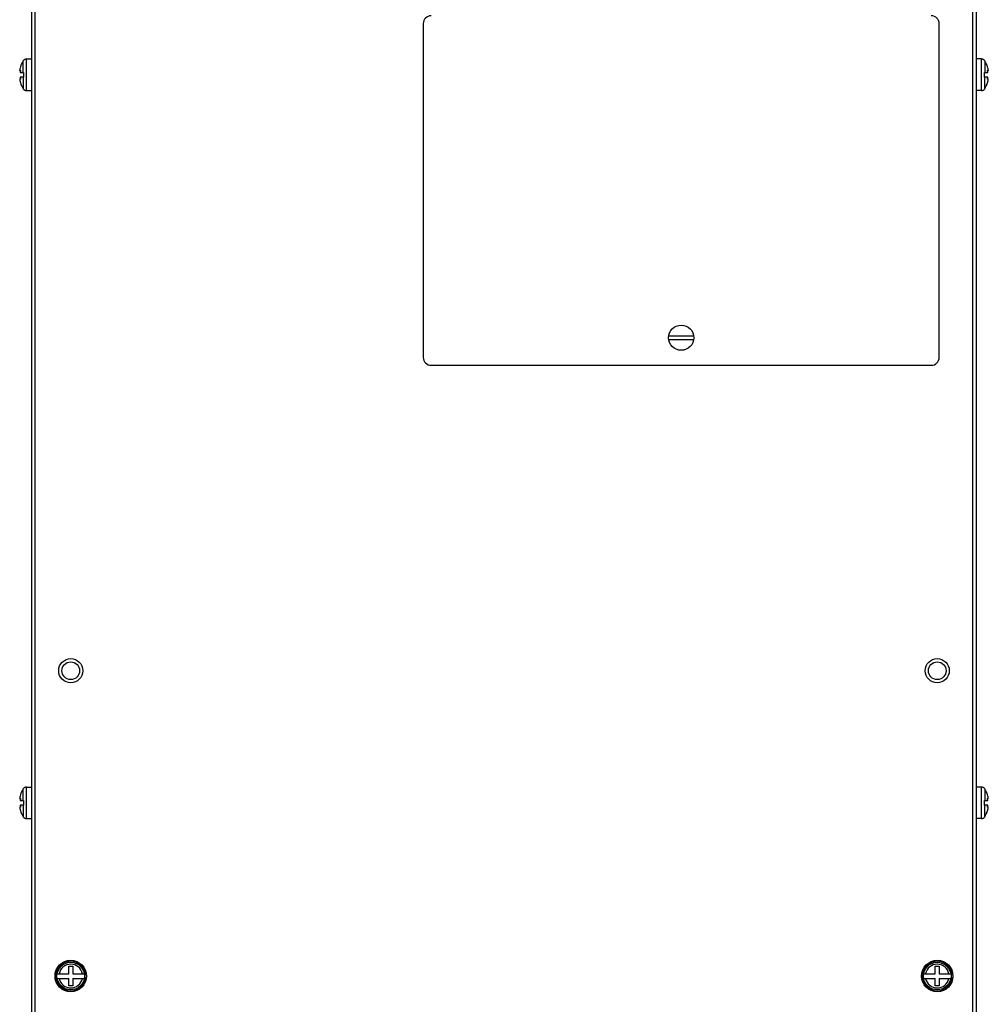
# Model space of a CAD drawing. Header units: millimetres. Extents: x 0 to 1800, y 0 to 1500.
# Tile 15 of 29: x 517 to 763, y 534 to 784. Entities that reach past the tile are written whole.
import ezdxf

# ---------------------------------------------------------------- set-up
doc = ezdxf.new("R2010")
doc.units = ezdxf.units.MM
doc.header["$LTSCALE"] = 99
doc.layers.get('0').update_dxf_attribs({"linetype": 'CONTINUOUS'})
doc.layers.add('002_AXIS', color=7, linetype='CONTINUOUS')
doc.layers.add('00_COMPONENTS', color=7, linetype='CONTINUOUS')

msp = doc.modelspace()

# ---------------------------------------------------------------- linework, layer by layer
at = {"color": 3, "linetype": 'CONTINUOUS'}
for p, q in [((521.46, 514.13), (521.46, 1020.13)), ((759.46, 514.13), (759.46, 1020.13)), ((619.96, 782.83), (619.96, 698.13)), ((750.96, 698.13), (750.96, 782.83)), ((621.96, 696.13), (748.96, 696.13))]:
    msp.add_line(p, q, dxfattribs=at)
at = {"color": 9, "linetype": 'CONTINUOUS'}
for p, q in [((518.41, 770.46), (518.41, 773.4)), ((519.25, 765.86), (519.25, 773.86)), ((761.67, 765.86), (761.67, 773.86)), ((762.51, 773.4), (762.51, 770.46)), ((517.66, 770.97), (517.59, 770.97)), ((763.26, 770.97), (763.33, 770.97)), ((517.66, 768.75), (517.59, 768.75)), ((518.41, 769.26), (518.41, 766.31)), ((762.51, 766.31), (762.51, 769.26)), ((763.26, 768.75), (763.33, 768.75)), ((518.41, 585.71), (518.41, 588.65)), ((519.25, 581.11), (519.25, 589.11)), ((761.67, 581.11), (761.67, 589.11)), ((762.51, 588.65), (762.51, 585.71)), ((517.66, 586.22), (517.59, 586.22)), ((763.26, 586.22), (763.33, 586.22)), ((517.66, 584), (517.59, 584)), ((518.41, 584.51), (518.41, 581.56)), ((762.51, 581.56), (762.51, 584.51)), ((763.26, 584), (763.33, 584))]:
    msp.add_line(p, q, dxfattribs=at)
at = {"color": 7, "linetype": 'CONTINUOUS'}
for p, q in [((517.52, 770.88), (517.68, 770.88)), ((517.68, 771.85), (517.59, 771.56)), ((517.6, 770.46), (518.46, 770.46)), ((517.68, 771.85), (517.68, 771.86)), ((517.68, 771.86), (517.68, 771.86)), ((517.68, 771.86), (517.68, 771.85)), ((518.46, 770.46), (518.46, 769.26)), ((762.46, 770.46), (763.32, 770.46)), ((762.46, 769.26), (762.46, 770.46)), ((763.25, 771.86), (763.25, 771.85)), ((763.25, 771.85), (763.25, 771.86)), ((763.25, 771.86), (763.25, 771.86)), ((763.33, 771.56), (763.25, 771.85)), ((763.41, 770.88), (763.25, 770.88)), ((517.52, 768.84), (517.68, 768.84)), ((517.59, 768.16), (517.62, 768.07)), ((518.46, 769.26), (517.6, 769.26)), ((517.62, 768.07), (517.66, 767.93)), ((517.66, 767.93), (517.68, 767.86)), ((517.68, 767.86), (517.66, 767.93)), ((517.68, 767.86), (517.68, 767.86)), ((517.68, 767.86), (517.68, 767.86)), ((763.32, 769.26), (762.46, 769.26)), ((763.41, 768.84), (763.25, 768.84)), ((763.25, 767.86), (763.27, 767.93)), ((763.25, 767.86), (763.25, 767.86)), ((763.25, 767.86), (763.25, 767.86)), ((763.27, 767.93), (763.31, 768.07)), ((763.31, 768.07), (763.33, 768.16)), ((682.3, 703.63), (688.62, 703.63)), ((688.62, 702.63), (682.3, 702.63)), ((517.52, 586.13), (517.68, 586.13)), ((517.68, 587.1), (517.59, 586.81)), ((517.6, 585.71), (518.46, 585.71)), ((517.68, 587.1), (517.68, 587.11)), ((517.68, 587.11), (517.68, 587.11)), ((517.68, 587.11), (517.68, 587.1)), ((518.46, 585.71), (518.46, 584.51)), ((762.46, 585.71), (763.32, 585.71)), ((762.46, 584.51), (762.46, 585.71)), ((763.25, 587.11), (763.25, 587.1)), ((763.25, 587.1), (763.25, 587.11)), ((763.25, 587.11), (763.25, 587.11)), ((763.33, 586.81), (763.25, 587.1)), ((763.41, 586.13), (763.25, 586.13)), ((517.52, 584.09), (517.68, 584.09)), ((517.59, 583.41), (517.62, 583.32)), ((518.46, 584.51), (517.6, 584.51)), ((517.62, 583.32), (517.66, 583.18)), ((517.66, 583.18), (517.68, 583.11)), ((517.68, 583.11), (517.66, 583.18)), ((517.68, 583.11), (517.68, 583.11)), ((517.68, 583.11), (517.68, 583.11)), ((763.32, 584.51), (762.46, 584.51)), ((763.41, 584.09), (763.25, 584.09)), ((763.25, 583.11), (763.27, 583.18)), ((763.25, 583.11), (763.25, 583.11)), ((763.25, 583.11), (763.25, 583.11)), ((763.27, 583.18), (763.31, 583.32)), ((763.31, 583.32), (763.33, 583.41)), ((529.97, 543.63), (530.96, 543.63)), ((529.97, 541.73), (529.97, 543.63)), ((530.96, 543.63), (530.96, 541.73)), ((749.97, 543.63), (750.96, 543.63)), ((749.97, 541.73), (749.97, 543.63)), ((750.96, 543.63), (750.96, 541.73)), ((527.01, 541.73), (529.97, 541.73)), ((527.01, 540.53), (529.97, 540.53)), ((529.97, 538.63), (529.97, 540.53)), ((530.96, 541.73), (533.91, 541.73)), ((530.96, 540.53), (533.91, 540.53)), ((530.96, 540.53), (530.96, 538.63)), ((534.2, 541.38), (533.95, 541.38)), ((533.95, 540.88), (534.2, 540.88)), ((747.01, 541.73), (749.97, 541.73)), ((747.01, 540.53), (749.97, 540.53)), ((749.97, 538.63), (749.97, 540.53)), ((750.96, 541.73), (753.91, 541.73)), ((750.96, 540.53), (753.91, 540.53)), ((750.96, 540.53), (750.96, 538.63)), ((754.2, 541.38), (753.95, 541.38)), ((753.95, 540.88), (754.2, 540.88)), ((530.96, 538.63), (529.97, 538.63)), ((750.96, 538.63), (749.97, 538.63))]:
    msp.add_line(p, q, dxfattribs=at)
for centre, radius in [((685.46, 703.13), 3.2), ((530.46, 541.13), 4), ((750.46, 541.13), 4), ((530.46, 541.13), 3.5), ((750.46, 541.13), 3.5)]:
    msp.add_circle(centre, radius, dxfattribs=at)
at = {"color": 3, "linetype": 'CONTINUOUS'}
for centre, start, end in [((621.96, 782.83), 90, 180), ((748.96, 782.83), 0, 90), ((621.96, 698.13), 180, 270), ((748.96, 698.13), 270, 360)]:
    msp.add_arc(centre, 2, start, end, dxfattribs=at)
at = {"color": 7, "linetype": 'CONTINUOUS'}
for centre, radius, start, end in [((519.25, 772.86), 1, 90, 146.9443), ((761.67, 772.86), 1, 33.0557, 90), ((519.25, 766.86), 1, 213.0557, 270), ((761.67, 766.86), 1, 270, 326.9443), ((519.25, 588.11), 1, 90, 146.9443), ((761.67, 588.11), 1, 33.0557, 90), ((519.25, 582.11), 1, 213.0557, 270), ((761.67, 582.11), 1, 270, 326.9443), ((530.46, 541.13), 3.75, 3.8226, 356.1774), ((750.46, 541.13), 3.75, 3.8226, 356.1774)]:
    msp.add_arc(centre, radius, start, end, dxfattribs=at)
at = {"color": 9, "linetype": 'CONTINUOUS'}
for centre, start, end in [((530.46, 541.13), 11.4952, 168.5048), ((750.46, 541.13), 11.4952, 168.5048), ((530.46, 541.13), 191.4952, 348.5048), ((750.46, 541.13), 191.4952, 348.5048)]:
    msp.add_arc(centre, 3.01, start, end, dxfattribs=at)
at = {"color": 7, "linetype": 'CONTINUOUS'}
for points, knots in [([(517.5, 771.11), (517.5, 771.09), (517.49, 771.05), (517.49, 771), (517.49, 770.97)], [0, 0, 0, 0, 0.28599, 1, 1, 1, 1]), ([(517.49, 770.97), (517.49, 770.97), (517.49, 770.96), (517.49, 770.95), (517.49, 770.94)], [0, 0, 0, 0, 0.265752, 1, 1, 1, 1]), ([(517.49, 770.94), (517.49, 770.94), (517.49, 770.92), (517.49, 770.9), (517.5, 770.89)], [0, 0, 0, 0, 0.308398, 1, 1, 1, 1]), ([(517.53, 771.29), (517.53, 771.28), (517.52, 771.21), (517.51, 771.15), (517.5, 771.11)], [0, 0, 0, 0, 0.268139, 1, 1, 1, 1]), ([(517.5, 770.89), (517.5, 770.89), (517.51, 770.88), (517.51, 770.88), (517.52, 770.88)], [0, 0, 0, 0, 0.563531, 1, 1, 1, 1]), ([(517.52, 770.88), (517.52, 770.88), (517.54, 770.88), (517.56, 770.91), (517.58, 770.94), (517.59, 770.97)], [0, 0, 0, 0, 0.134855, 0.341532, 1, 1, 1, 1]), ([(517.59, 771.56), (517.59, 771.54), (517.57, 771.45), (517.55, 771.36), (517.53, 771.29)], [0, 0, 0, 0, 0.255951, 1, 1, 1, 1]), ([(517.59, 770.97), (517.6, 770.98), (517.61, 770.99), (517.63, 771.01), (517.64, 771.01)], [0, 0, 0, 0, 0.621532, 1, 1, 1, 1]), ([(517.68, 770.88), (517.68, 770.84), (517.67, 770.76), (517.66, 770.65), (517.63, 770.55), (517.61, 770.48), (517.6, 770.46)], [0, 0, 0, 0, 0.25759, 0.537391, 0.796492, 1, 1, 1, 1]), ([(517.64, 771.01), (517.65, 771.01), (517.67, 770.97), (517.67, 770.93), (517.68, 770.9), (517.68, 770.88)], [0, 0, 0, 0, 0.312822, 0.611055, 1, 1, 1, 1]), ([(763.25, 770.88), (763.25, 770.9), (763.25, 770.93), (763.26, 770.97), (763.27, 771.01), (763.29, 771.01)], [0, 0, 0, 0, 0.388945, 0.687178, 1, 1, 1, 1]), ([(763.32, 770.46), (763.31, 770.48), (763.29, 770.55), (763.26, 770.65), (763.25, 770.76), (763.25, 770.84), (763.25, 770.88)], [0, 0, 0, 0, 0.203508, 0.462609, 0.74241, 1, 1, 1, 1]), ([(763.29, 771.01), (763.29, 771.01), (763.31, 770.99), (763.32, 770.98), (763.33, 770.97)], [0, 0, 0, 0, 0.378468, 1, 1, 1, 1]), ([(763.39, 771.29), (763.39, 771.31), (763.37, 771.4), (763.35, 771.49), (763.33, 771.56)], [0, 0, 0, 0, 0.241391, 1, 1, 1, 1]), ([(763.33, 770.97), (763.34, 770.94), (763.36, 770.91), (763.39, 770.88), (763.4, 770.88), (763.41, 770.88)], [0, 0, 0, 0, 0.658389, 0.865096, 1, 1, 1, 1]), ([(763.42, 771.11), (763.42, 771.12), (763.41, 771.18), (763.4, 771.25), (763.39, 771.29)], [0, 0, 0, 0, 0.23013, 1, 1, 1, 1]), ([(763.41, 770.88), (763.41, 770.88), (763.42, 770.88), (763.42, 770.89), (763.42, 770.89)], [0, 0, 0, 0, 0.436485, 1, 1, 1, 1]), ([(763.43, 770.97), (763.43, 770.98), (763.43, 771.03), (763.43, 771.07), (763.42, 771.11)], [0, 0, 0, 0, 0.212545, 1, 1, 1, 1]), ([(763.42, 770.89), (763.43, 770.89), (763.43, 770.91), (763.43, 770.93), (763.43, 770.94)], [0, 0, 0, 0, 0.193646, 1, 1, 1, 1]), ([(763.43, 770.94), (763.43, 770.94), (763.43, 770.95), (763.43, 770.96), (763.43, 770.97)], [0, 0, 0, 0, 0.234218, 1, 1, 1, 1]), ([(517.5, 768.82), (517.5, 768.82), (517.49, 768.8), (517.49, 768.79), (517.49, 768.77)], [0, 0, 0, 0, 0.193646, 1, 1, 1, 1]), ([(517.49, 768.77), (517.49, 768.77), (517.49, 768.76), (517.49, 768.75), (517.49, 768.75)], [0, 0, 0, 0, 0.234218, 1, 1, 1, 1]), ([(517.49, 768.75), (517.49, 768.74), (517.49, 768.69), (517.5, 768.64), (517.5, 768.61)], [0, 0, 0, 0, 0.212545, 1, 1, 1, 1]), ([(517.52, 768.84), (517.51, 768.84), (517.51, 768.84), (517.5, 768.83), (517.5, 768.82)], [0, 0, 0, 0, 0.436485, 1, 1, 1, 1]), ([(517.5, 768.61), (517.5, 768.59), (517.51, 768.53), (517.52, 768.47), (517.53, 768.42)], [0, 0, 0, 0, 0.23013, 1, 1, 1, 1]), ([(517.59, 768.75), (517.58, 768.77), (517.56, 768.8), (517.54, 768.83), (517.52, 768.84), (517.52, 768.84)], [0, 0, 0, 0, 0.658389, 0.865096, 1, 1, 1, 1]), ([(517.53, 768.42), (517.54, 768.4), (517.56, 768.31), (517.58, 768.22), (517.59, 768.16)], [0, 0, 0, 0, 0.241391, 1, 1, 1, 1]), ([(517.64, 768.71), (517.63, 768.71), (517.61, 768.72), (517.6, 768.74), (517.59, 768.75)], [0, 0, 0, 0, 0.378468, 1, 1, 1, 1]), ([(517.6, 769.26), (517.61, 769.23), (517.63, 769.17), (517.66, 769.06), (517.67, 768.95), (517.68, 768.87), (517.68, 768.84)], [0, 0, 0, 0, 0.203508, 0.462609, 0.74241, 1, 1, 1, 1]), ([(517.68, 768.84), (517.68, 768.82), (517.67, 768.79), (517.67, 768.74), (517.65, 768.71), (517.64, 768.71)], [0, 0, 0, 0, 0.388945, 0.687178, 1, 1, 1, 1]), ([(763.25, 768.84), (763.25, 768.87), (763.25, 768.95), (763.26, 769.06), (763.29, 769.17), (763.31, 769.23), (763.32, 769.26)], [0, 0, 0, 0, 0.25759, 0.537391, 0.796492, 1, 1, 1, 1]), ([(763.29, 768.71), (763.27, 768.71), (763.26, 768.74), (763.25, 768.79), (763.25, 768.82), (763.25, 768.84)], [0, 0, 0, 0, 0.312822, 0.611055, 1, 1, 1, 1]), ([(763.33, 768.75), (763.32, 768.74), (763.31, 768.72), (763.29, 768.71), (763.29, 768.71)], [0, 0, 0, 0, 0.621532, 1, 1, 1, 1]), ([(763.41, 768.84), (763.4, 768.84), (763.39, 768.83), (763.36, 768.8), (763.34, 768.77), (763.33, 768.75)], [0, 0, 0, 0, 0.134855, 0.341532, 1, 1, 1, 1]), ([(763.33, 768.16), (763.33, 768.18), (763.36, 768.27), (763.38, 768.36), (763.39, 768.42)], [0, 0, 0, 0, 0.255951, 1, 1, 1, 1]), ([(763.39, 768.42), (763.39, 768.44), (763.41, 768.5), (763.42, 768.56), (763.42, 768.61)], [0, 0, 0, 0, 0.268139, 1, 1, 1, 1]), ([(763.42, 768.82), (763.42, 768.83), (763.42, 768.84), (763.41, 768.84), (763.41, 768.84)], [0, 0, 0, 0, 0.563531, 1, 1, 1, 1]), ([(763.43, 768.77), (763.43, 768.78), (763.43, 768.8), (763.43, 768.81), (763.42, 768.82)], [0, 0, 0, 0, 0.308398, 1, 1, 1, 1]), ([(763.42, 768.61), (763.42, 768.62), (763.43, 768.67), (763.43, 768.71), (763.43, 768.75)], [0, 0, 0, 0, 0.28599, 1, 1, 1, 1]), ([(763.43, 768.75), (763.43, 768.75), (763.43, 768.76), (763.43, 768.77), (763.43, 768.77)], [0, 0, 0, 0, 0.265752, 1, 1, 1, 1]), ([(517.5, 586.36), (517.5, 586.34), (517.49, 586.3), (517.49, 586.25), (517.49, 586.22)], [0, 0, 0, 0, 0.28599, 1, 1, 1, 1]), ([(517.49, 586.22), (517.49, 586.22), (517.49, 586.21), (517.49, 586.2), (517.49, 586.19)], [0, 0, 0, 0, 0.265752, 1, 1, 1, 1]), ([(517.49, 586.19), (517.49, 586.19), (517.49, 586.17), (517.49, 586.15), (517.5, 586.14)], [0, 0, 0, 0, 0.308398, 1, 1, 1, 1]), ([(517.53, 586.54), (517.53, 586.53), (517.52, 586.46), (517.51, 586.4), (517.5, 586.36)], [0, 0, 0, 0, 0.268139, 1, 1, 1, 1]), ([(517.5, 586.14), (517.5, 586.14), (517.51, 586.13), (517.51, 586.13), (517.52, 586.13)], [0, 0, 0, 0, 0.563531, 1, 1, 1, 1]), ([(517.52, 586.13), (517.52, 586.13), (517.54, 586.13), (517.56, 586.16), (517.58, 586.19), (517.59, 586.22)], [0, 0, 0, 0, 0.134855, 0.341532, 1, 1, 1, 1]), ([(517.59, 586.81), (517.59, 586.79), (517.57, 586.7), (517.55, 586.61), (517.53, 586.54)], [0, 0, 0, 0, 0.255951, 1, 1, 1, 1]), ([(517.59, 586.22), (517.6, 586.23), (517.61, 586.24), (517.63, 586.26), (517.64, 586.26)], [0, 0, 0, 0, 0.621532, 1, 1, 1, 1]), ([(517.68, 586.13), (517.68, 586.09), (517.67, 586.01), (517.66, 585.9), (517.63, 585.8), (517.61, 585.73), (517.6, 585.71)], [0, 0, 0, 0, 0.25759, 0.537391, 0.796492, 1, 1, 1, 1]), ([(517.64, 586.26), (517.65, 586.26), (517.67, 586.22), (517.67, 586.18), (517.68, 586.15), (517.68, 586.13)], [0, 0, 0, 0, 0.312822, 0.611055, 1, 1, 1, 1]), ([(763.25, 586.13), (763.25, 586.15), (763.25, 586.18), (763.26, 586.22), (763.27, 586.26), (763.29, 586.26)], [0, 0, 0, 0, 0.388945, 0.687178, 1, 1, 1, 1]), ([(763.32, 585.71), (763.31, 585.73), (763.29, 585.8), (763.26, 585.9), (763.25, 586.01), (763.25, 586.09), (763.25, 586.13)], [0, 0, 0, 0, 0.203508, 0.462609, 0.74241, 1, 1, 1, 1]), ([(763.29, 586.26), (763.29, 586.26), (763.31, 586.24), (763.32, 586.23), (763.33, 586.22)], [0, 0, 0, 0, 0.378468, 1, 1, 1, 1]), ([(763.39, 586.54), (763.39, 586.56), (763.37, 586.65), (763.35, 586.74), (763.33, 586.81)], [0, 0, 0, 0, 0.241391, 1, 1, 1, 1]), ([(763.33, 586.22), (763.34, 586.19), (763.36, 586.16), (763.39, 586.13), (763.4, 586.13), (763.41, 586.13)], [0, 0, 0, 0, 0.658389, 0.865096, 1, 1, 1, 1]), ([(763.42, 586.36), (763.42, 586.37), (763.41, 586.43), (763.4, 586.5), (763.39, 586.54)], [0, 0, 0, 0, 0.23013, 1, 1, 1, 1]), ([(763.41, 586.13), (763.41, 586.13), (763.42, 586.13), (763.42, 586.14), (763.42, 586.14)], [0, 0, 0, 0, 0.436485, 1, 1, 1, 1]), ([(763.43, 586.22), (763.43, 586.23), (763.43, 586.28), (763.43, 586.32), (763.42, 586.36)], [0, 0, 0, 0, 0.212545, 1, 1, 1, 1]), ([(763.42, 586.14), (763.43, 586.14), (763.43, 586.16), (763.43, 586.18), (763.43, 586.19)], [0, 0, 0, 0, 0.193646, 1, 1, 1, 1]), ([(763.43, 586.19), (763.43, 586.19), (763.43, 586.2), (763.43, 586.21), (763.43, 586.22)], [0, 0, 0, 0, 0.234218, 1, 1, 1, 1]), ([(517.5, 584.07), (517.5, 584.07), (517.49, 584.05), (517.49, 584.04), (517.49, 584.02)], [0, 0, 0, 0, 0.193646, 1, 1, 1, 1]), ([(517.49, 584.02), (517.49, 584.02), (517.49, 584.01), (517.49, 584), (517.49, 584)], [0, 0, 0, 0, 0.234218, 1, 1, 1, 1]), ([(517.49, 584), (517.49, 583.99), (517.49, 583.94), (517.5, 583.89), (517.5, 583.86)], [0, 0, 0, 0, 0.212545, 1, 1, 1, 1]), ([(517.52, 584.09), (517.51, 584.09), (517.51, 584.09), (517.5, 584.08), (517.5, 584.07)], [0, 0, 0, 0, 0.436485, 1, 1, 1, 1]), ([(517.5, 583.86), (517.5, 583.84), (517.51, 583.78), (517.52, 583.72), (517.53, 583.67)], [0, 0, 0, 0, 0.23013, 1, 1, 1, 1]), ([(517.59, 584), (517.58, 584.02), (517.56, 584.05), (517.54, 584.08), (517.52, 584.09), (517.52, 584.09)], [0, 0, 0, 0, 0.658389, 0.865096, 1, 1, 1, 1]), ([(517.53, 583.67), (517.54, 583.65), (517.56, 583.56), (517.58, 583.47), (517.59, 583.41)], [0, 0, 0, 0, 0.241391, 1, 1, 1, 1]), ([(517.64, 583.96), (517.63, 583.96), (517.61, 583.97), (517.6, 583.99), (517.59, 584)], [0, 0, 0, 0, 0.378468, 1, 1, 1, 1]), ([(517.6, 584.51), (517.61, 584.48), (517.63, 584.42), (517.66, 584.31), (517.67, 584.2), (517.68, 584.12), (517.68, 584.09)], [0, 0, 0, 0, 0.203508, 0.462609, 0.74241, 1, 1, 1, 1]), ([(517.68, 584.09), (517.68, 584.07), (517.67, 584.04), (517.67, 583.99), (517.65, 583.96), (517.64, 583.96)], [0, 0, 0, 0, 0.388945, 0.687178, 1, 1, 1, 1]), ([(763.25, 584.09), (763.25, 584.12), (763.25, 584.2), (763.26, 584.31), (763.29, 584.42), (763.31, 584.48), (763.32, 584.51)], [0, 0, 0, 0, 0.25759, 0.537391, 0.796492, 1, 1, 1, 1]), ([(763.29, 583.96), (763.27, 583.96), (763.26, 583.99), (763.25, 584.04), (763.25, 584.07), (763.25, 584.09)], [0, 0, 0, 0, 0.312822, 0.611055, 1, 1, 1, 1]), ([(763.33, 584), (763.32, 583.99), (763.31, 583.97), (763.29, 583.96), (763.29, 583.96)], [0, 0, 0, 0, 0.621532, 1, 1, 1, 1]), ([(763.41, 584.09), (763.4, 584.09), (763.39, 584.08), (763.36, 584.05), (763.34, 584.02), (763.33, 584)], [0, 0, 0, 0, 0.134855, 0.341532, 1, 1, 1, 1]), ([(763.33, 583.41), (763.33, 583.43), (763.36, 583.52), (763.38, 583.61), (763.39, 583.67)], [0, 0, 0, 0, 0.255951, 1, 1, 1, 1]), ([(763.39, 583.67), (763.39, 583.69), (763.41, 583.75), (763.42, 583.81), (763.42, 583.86)], [0, 0, 0, 0, 0.268139, 1, 1, 1, 1]), ([(763.42, 584.07), (763.42, 584.08), (763.42, 584.09), (763.41, 584.09), (763.41, 584.09)], [0, 0, 0, 0, 0.563531, 1, 1, 1, 1]), ([(763.43, 584.02), (763.43, 584.03), (763.43, 584.05), (763.43, 584.06), (763.42, 584.07)], [0, 0, 0, 0, 0.308398, 1, 1, 1, 1]), ([(763.42, 583.86), (763.42, 583.87), (763.43, 583.92), (763.43, 583.96), (763.43, 584)], [0, 0, 0, 0, 0.28599, 1, 1, 1, 1]), ([(763.43, 584), (763.43, 584), (763.43, 584.01), (763.43, 584.02), (763.43, 584.02)], [0, 0, 0, 0, 0.265752, 1, 1, 1, 1])]:
    msp.add_open_spline(points, degree=3, knots=knots, dxfattribs=at)
at = {"layer": '002_AXIS', "color": 7, "linetype": 'CONTINUOUS'}
for p, q in [((519.25, 773.86), (520.46, 773.86)), ((761.67, 773.86), (760.46, 773.86)), ((519.25, 765.86), (520.46, 765.86)), ((761.67, 765.86), (760.46, 765.86)), ((519.25, 589.11), (520.46, 589.11)), ((761.67, 589.11), (760.46, 589.11)), ((519.25, 581.11), (520.46, 581.11)), ((761.67, 581.11), (760.46, 581.11))]:
    msp.add_line(p, q, dxfattribs=at)
for centre in [(530.46, 618.63), (750.46, 618.63)]:
    msp.add_circle(centre, 3.06, dxfattribs=at)
at = {"layer": '002_AXIS', "color": 3, "linetype": 'CONTINUOUS'}
for centre in [(530.46, 618.63), (750.46, 618.63)]:
    msp.add_circle(centre, 2.25, dxfattribs=at)
at = {"layer": '002_AXIS', "color": 7, "linetype": 'CONTINUOUS'}
for centre, start, end in [((523.86, 769.86), 146.9443, 162.0799), ((757.06, 769.86), 17.9201, 33.0557), ((523.86, 769.86), 197.9201, 213.0557), ((757.06, 769.86), 326.9443, 342.0799), ((523.86, 585.11), 146.9443, 162.0799), ((757.06, 585.11), 17.9201, 33.0557), ((523.86, 585.11), 197.9201, 213.0557), ((757.06, 585.11), 326.9443, 342.0799)]:
    msp.add_arc(centre, 6.5, start, end, dxfattribs=at)
at = {"layer": '00_COMPONENTS', "color": 3, "linetype": 'CONTINUOUS'}
for p, q in [((520.46, 1016.31), (520.46, 513.41)), ((760.46, 513.41), (760.46, 1016.31))]:
    msp.add_line(p, q, dxfattribs=at)

doc.saveas('drawing.dxf')
